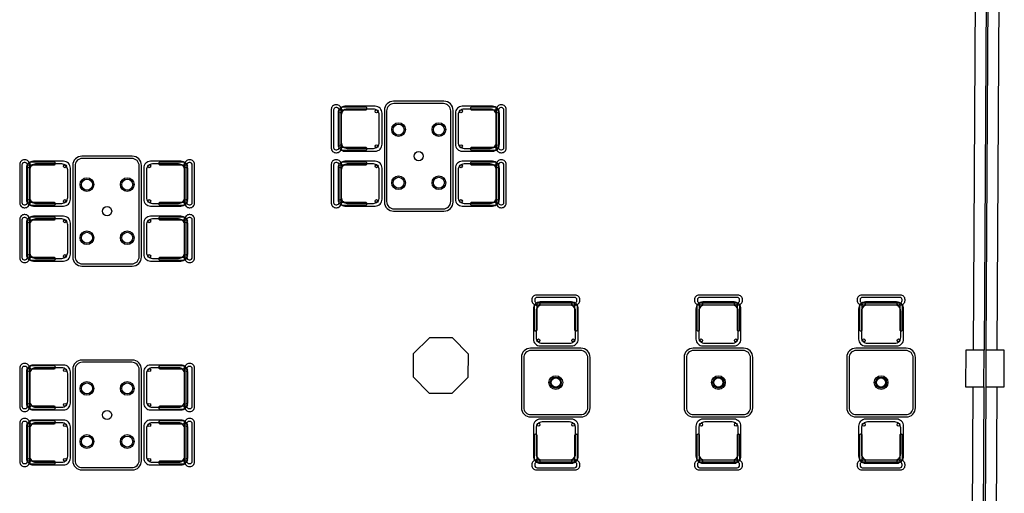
# Model space of a CAD drawing. Header units: metres. Extents: x 2232.4 to 2275.2, y 411.9 to 437.5.
# Tile 14 of 22: x 2263.6 to 2274.4, y 423.9 to 429.1. Entities that reach past the tile are written whole.
import ezdxf

# ---------------------------------------------------------------- set-up
doc = ezdxf.new("R2010")
doc.units = ezdxf.units.M
for name, color, linetype in [('CL', 40, 'Continuous'), ('RP_CHAIRS', 7, 'Continuous'), ('RP_TABLES', 7, 'Continuous'), ('WALL NEW', 40, 'Continuous')]:
    doc.layers.add(name, color=color, linetype=linetype)

# ---------------------------------------------------------------- blocks, each defined once
blk = doc.blocks.new('RP_MODERN_TABLE_4')
at = {"color": 0}
for points in [[(-0.5, -0.375), (0.5, -0.375, 0.414214), (0.6, -0.275), (0.6, 0.275, 0.414214), (0.5, 0.375), (-0.5, 0.375, 0.414214), (-0.6, 0.275), (-0.6, -0.275, 0.414214)], [(-0.495, -0.35), (0.495, -0.35, 0.414214), (0.575, -0.27), (0.575, 0.27, 0.414214), (0.495, 0.35), (-0.495, 0.35, 0.414214), (-0.575, 0.27), (-0.575, -0.27, 0.414214)]]:
    blk.add_lwpolyline(points, format="xyb", close=True, dxfattribs=at)
for centre, radius in [((-0.29, 0.22), 0.075), ((-0.29, 0.22), 0.06), ((0.29, 0.22), 0.075), ((0.29, 0.22), 0.06), ((0, 0), 0.05), ((-0.29, -0.22), 0.075), ((-0.29, -0.22), 0.06), ((0.29, -0.22), 0.075), ((0.29, -0.22), 0.06)]:
    blk.add_circle(centre, radius, dxfattribs=at)
blk = doc.blocks.new('RP_MODERN_CHAIR')
at = {"color": 0}
for points in [[(-0.212, 0.172), (0.212, 0.172, 0.414214), (0.262, 0.222), (0.262, 0.229, 0.414214), (0.212, 0.279), (-0.212, 0.279, 0.414214), (-0.262, 0.229), (-0.262, 0.222, 0.414214)], [(-0.205, 0.195), (0.205, 0.195, 0.414214), (0.23, 0.22), (0.23, 0.23, 0.414214), (0.205, 0.255), (-0.205, 0.255, 0.414214), (-0.23, 0.23), (-0.23, 0.22, 0.414214)], [(-0.17, -0.275), (0.17, -0.275, 0.414214), (0.245, -0.2), (0.245, 0.13, 0.414214), (0.17, 0.205), (-0.17, 0.205, 0.414214), (-0.245, 0.13), (-0.245, -0.2, 0.414214)], [(-0.223, -0.11), (-0.217, -0.11, 0.414214), (-0.205, -0.098), (-0.205, 0.158, 0.414214), (-0.217, 0.17), (-0.223, 0.17, 0.414214), (-0.235, 0.158), (-0.235, -0.098, 0.414214)], [(-0.15, -0.245), (0.15, -0.245, 0.414214), (0.215, -0.18), (0.215, 0.105, 0.414214), (0.15, 0.17), (-0.15, 0.17, 0.414214), (-0.215, 0.105), (-0.215, -0.18, 0.414214)], [(0.217, -0.11), (0.223, -0.11, 0.414214), (0.235, -0.098), (0.235, 0.158, 0.414214), (0.223, 0.17), (0.217, 0.17, 0.414214), (0.205, 0.158), (0.205, -0.098, 0.414214)]]:
    blk.add_lwpolyline(points, format="xyb", close=True, dxfattribs=at)
for centre in [(-0.19, 0.185), (0.19, 0.185), (-0.19, -0.215), (0.19, -0.215)]:
    blk.add_circle(centre, 0.016, dxfattribs=at)
blk = doc.blocks.new('RP_MODERN_TABLE_2')
at = {"color": 0}
for points in [[(-0.275, -0.375), (0.275, -0.375, 0.414214), (0.375, -0.275), (0.375, 0.275, 0.414214), (0.275, 0.375), (-0.275, 0.375, 0.414214), (-0.375, 0.275), (-0.375, -0.275, 0.414214)], [(-0.27, -0.35), (0.27, -0.35, 0.414214), (0.35, -0.27), (0.35, 0.27, 0.414214), (0.27, 0.35), (-0.27, 0.35, 0.414214), (-0.35, 0.27), (-0.35, -0.27, 0.414214)]]:
    blk.add_lwpolyline(points, format="xyb", close=True, dxfattribs=at)
for radius in [0.075, 0.06, 0.05]:
    blk.add_circle((0, 0), radius, dxfattribs=at)

msp = doc.modelspace()

# ---------------------------------------------------------------- linework, layer by layer
at = {"layer": 'CL'}
for points in [[(2268.512, 425.428), (2268.336, 425.606), (2268.086, 425.608), (2267.908, 425.432), (2267.907, 425.182), (2268.083, 425.004), (2268.333, 425.003), (2268.51, 425.178)], [(2274.138, 425.073), (2274.14, 425.473), (2273.94, 425.474), (2273.938, 425.074)], [(2274.358, 425.072), (2274.36, 425.472), (2274.16, 425.473), (2274.158, 425.073)]]:
    msp.add_lwpolyline(points, close=True, dxfattribs=at)
at = {"layer": 'WALL NEW'}
for p, q in [((2274.05, 430.916), (2274.02, 425.473)), ((2274.31, 430.915), (2274.28, 425.472)), ((2274.169, 430.911), (2274.14, 425.473)), ((2274.189, 430.911), (2274.16, 425.473)), ((2274.018, 425.073), (2273.988, 419.609)), ((2274.138, 425.073), (2274.108, 419.608)), ((2274.158, 425.073), (2274.128, 419.608)), ((2274.278, 425.072), (2274.248, 419.607))]:
    msp.add_line(p, q, dxfattribs=at)

# ---------------------------------------------------------------- block references
at = {"layer": 'RP_CHAIRS'}
for p, rotation in [((2267.294, 427.89), 90), ((2268.644, 427.89), 270), ((2263.893, 427.29), 90), ((2265.243, 427.29), 270), ((2267.294, 427.29), 90), ((2268.644, 427.29), 270), ((2263.893, 426.69), 90), ((2265.243, 426.69), 270), ((2263.893, 425.065), 90), ((2265.243, 425.065), 270), ((2263.893, 424.465), 90), ((2265.243, 424.465), 270), ((2269.465, 424.444), 180), ((2271.24, 424.444), 180), ((2273.015, 424.444), 180)]:
    msp.add_blockref('RP_MODERN_CHAIR', p, dxfattribs=dict(at, rotation=rotation))
for p in [(2269.465, 425.794), (2271.24, 425.794), (2273.015, 425.794)]:
    msp.add_blockref('RP_MODERN_CHAIR', p, dxfattribs=at)
at = {"layer": 'RP_TABLES', "rotation": 90}
for name, p in [('RP_MODERN_TABLE_4', (2267.969, 427.59)), ('RP_MODERN_TABLE_4', (2264.568, 426.99)), ('RP_MODERN_TABLE_2', (2269.465, 425.119)), ('RP_MODERN_TABLE_2', (2271.24, 425.119)), ('RP_MODERN_TABLE_2', (2273.015, 425.119)), ('RP_MODERN_TABLE_4', (2264.568, 424.765))]:
    msp.add_blockref(name, p, dxfattribs=at)

doc.saveas('drawing.dxf')
